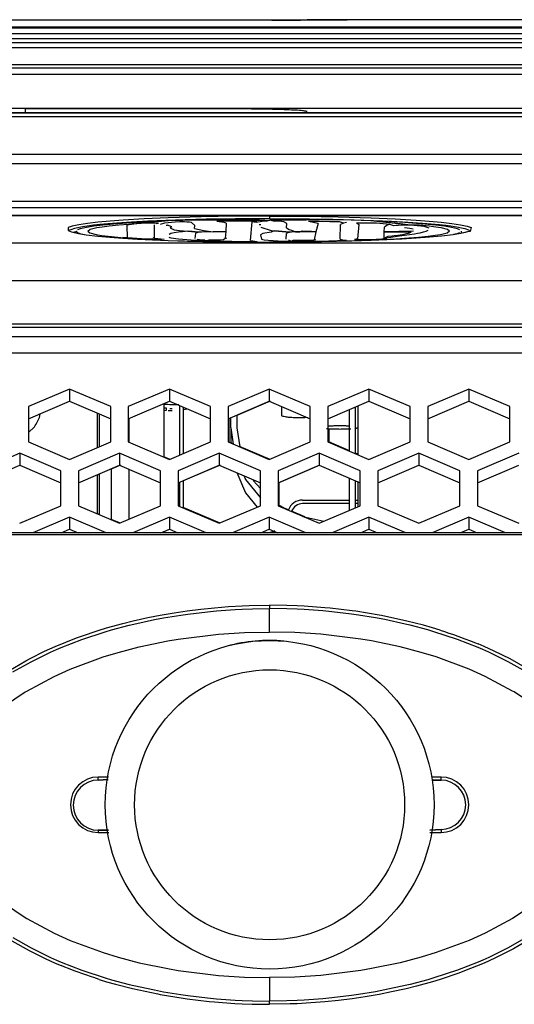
# Model space of a CAD drawing. Header units: millimetres. Extents: x -789 to 806, y 40 to 243.
# Tile 15 of 27: x -13 to 29, y 124 to 208. Entities that reach past the tile are written whole.
import ezdxf

# ---------------------------------------------------------------- set-up
doc = ezdxf.new("R2010")
doc.units = ezdxf.units.MM

# ---------------------------------------------------------------- blocks, each defined once
blk = doc.blocks.new('Abschirmblech-Treiber_5__4', base_point=(15.174, 163.285))
at = {"color": 7, "linetype": 'Continuous'}
for p, q in [((15.174, 171.461), (15.174, 175.006)), ((15.674, 171.247), (15.674, 175.22)), ((15.874, 175.305), (15.874, 171.162)), ((15.174, 166.414), (15.174, 169.157)), ((15.674, 166.627), (15.674, 168.944)), ((15.874, 168.859), (15.874, 166.713))]:
    blk.add_line(p, q, dxfattribs=at)
blk = doc.blocks.new('Linsenschraube_selbstfurchend_2__5', base_point=(13.215, 173.343))
at = {"color": 7, "linetype": 'Continuous'}
for points in [[(13.215, 173.392), (13.498, 173.369), (13.837, 173.353), (14.209, 173.346), (14.592, 173.346), (14.962, 173.355), (15.294, 173.372)], [(14.859, 173.603), (14.456, 173.61), (14.047, 173.607), (13.662, 173.594), (13.328, 173.573)], [(15.157, 173.591), (15.008, 173.597), (14.859, 173.603)], [(15.717, 173.415), (15.798, 173.433), (15.88, 173.451)]]:
    blk.add_spline(points, degree=3, dxfattribs=at)
blk = doc.blocks.new('Gehaeusedeckel-oben__16', base_point=(-611.285, 163.273))
at = {"color": 1, "linetype": 'Continuous'}
for p, q in [((610.888, 203.555), (-594.141, 203.555)), ((-611.214, 181.24), (627.961, 181.24)), ((-611.285, 179.826), (628.033, 179.826))]:
    blk.add_line(p, q, dxfattribs=at)
at = {"color": 7, "linetype": 'Continuous'}
for p, q in [((610.888, 203.555), (-594.141, 203.555)), ((-8.664, 176.743), (-12.164, 175.249)), ((-8.664, 176.743), (-8.664, 175.716)), ((-5.164, 175.249), (-8.664, 176.743)), ((-0.164, 176.743), (-3.664, 175.249)), ((3.336, 175.249), (-0.164, 176.743)), ((-0.164, 176.743), (-0.164, 175.716)), ((8.336, 176.743), (4.836, 175.249)), ((11.836, 175.249), (8.336, 176.743)), ((8.336, 176.743), (8.336, 175.716)), ((16.836, 176.743), (13.336, 175.249)), ((16.836, 176.743), (16.836, 175.716)), ((20.336, 175.249), (16.836, 176.743)), ((25.336, 176.743), (21.836, 175.249)), ((25.336, 176.743), (25.336, 175.716)), ((28.836, 175.249), (25.336, 176.743)), ((-12.164, 174.222), (-8.664, 175.716)), ((-8.664, 175.716), (-5.164, 174.222)), ((-3.664, 174.222), (-0.164, 175.716)), ((-0.164, 175.716), (3.336, 174.222)), ((4.836, 174.222), (8.336, 175.716)), ((8.336, 175.716), (11.836, 174.222)), ((13.336, 174.222), (16.836, 175.716)), ((16.836, 175.716), (20.336, 174.222)), ((21.836, 174.222), (25.336, 175.716)), ((25.336, 175.716), (28.836, 174.222)), ((-12.164, 175.249), (-12.164, 172.245)), ((-5.164, 172.245), (-5.164, 175.249)), ((-3.664, 175.249), (-3.664, 172.245)), ((3.336, 172.245), (3.336, 175.249)), ((4.836, 175.249), (4.836, 172.245)), ((11.836, 172.245), (11.836, 175.249)), ((13.336, 175.249), (13.336, 172.245)), ((20.336, 172.245), (20.336, 175.249)), ((21.836, 175.249), (21.836, 172.245)), ((28.836, 172.245), (28.836, 175.249)), ((-12.164, 172.245), (-8.664, 170.751)), ((-8.664, 170.751), (-5.164, 172.245)), ((-3.664, 172.245), (-0.164, 170.751)), ((-0.164, 170.751), (3.336, 172.245)), ((4.836, 172.245), (8.336, 170.751)), ((8.336, 170.751), (11.836, 172.245)), ((13.336, 172.245), (16.836, 170.751)), ((16.836, 170.751), (20.336, 172.245)), ((21.836, 172.245), (25.336, 170.751)), ((25.336, 170.751), (28.836, 172.245)), ((-12.914, 171.285), (-16.414, 169.791)), ((-9.414, 169.791), (-12.914, 171.285)), ((-12.914, 171.285), (-12.914, 170.262)), ((-4.414, 171.285), (-7.914, 169.791)), ((-0.914, 169.791), (-4.414, 171.285)), ((-4.414, 171.285), (-4.414, 170.262)), ((4.086, 171.285), (0.586, 169.791)), ((4.086, 171.285), (4.086, 170.262)), ((7.586, 169.791), (4.086, 171.285)), ((12.586, 171.285), (9.086, 169.791)), ((12.586, 171.285), (12.586, 170.262)), ((16.086, 169.791), (12.586, 171.285)), ((21.086, 171.285), (17.586, 169.791)), ((24.586, 169.791), (21.086, 171.285)), ((21.086, 171.285), (21.086, 170.262)), ((29.586, 171.285), (26.086, 169.791)), ((-16.414, 168.768), (-12.914, 170.262)), ((-12.914, 170.262), (-9.414, 168.768)), ((-9.414, 166.803), (-9.414, 169.791)), ((-7.914, 168.768), (-4.414, 170.262)), ((-7.914, 169.791), (-7.914, 166.803)), ((-4.414, 170.262), (-0.914, 168.768)), ((-0.914, 166.803), (-0.914, 169.791)), ((0.586, 168.768), (4.086, 170.262)), ((0.586, 169.791), (0.586, 166.803)), ((4.086, 170.262), (7.586, 168.768)), ((7.586, 166.803), (7.586, 169.791)), ((9.086, 168.768), (12.586, 170.262)), ((9.086, 169.791), (9.086, 166.803)), ((12.586, 170.262), (16.086, 168.768)), ((16.086, 166.803), (16.086, 169.791)), ((17.586, 168.768), (21.086, 170.262)), ((17.586, 169.791), (17.586, 166.803)), ((21.086, 170.262), (24.586, 168.768)), ((24.586, 166.803), (24.586, 169.791)), ((26.086, 168.768), (29.586, 170.262)), ((26.086, 169.791), (26.086, 166.803)), ((-12.914, 165.31), (-9.414, 166.803)), ((-7.914, 166.803), (-4.414, 165.31)), ((-4.414, 165.31), (-0.914, 166.803)), ((0.586, 166.803), (4.086, 165.31)), ((4.086, 165.31), (7.586, 166.803)), ((9.086, 166.803), (12.586, 165.31)), ((12.586, 165.31), (16.086, 166.803)), ((17.586, 166.803), (21.086, 165.31)), ((21.086, 165.31), (24.586, 166.803)), ((26.086, 166.803), (29.586, 165.31)), ((-8.664, 165.843), (-11.787, 164.51)), ((-5.54, 164.51), (-8.664, 165.843)), ((-8.664, 165.843), (-8.664, 164.82)), ((-0.164, 165.843), (-3.287, 164.51)), ((2.96, 164.51), (-0.164, 165.843)), ((-0.164, 165.843), (-0.164, 164.82)), ((8.336, 165.843), (5.213, 164.51)), ((11.46, 164.51), (8.336, 165.843)), ((8.336, 165.843), (8.336, 164.82)), ((16.836, 165.843), (13.713, 164.51)), ((19.96, 164.51), (16.836, 165.843)), ((16.836, 165.843), (16.836, 164.82)), ((25.336, 165.843), (22.213, 164.51)), ((25.336, 165.843), (25.336, 164.82)), ((28.46, 164.51), (25.336, 165.843)), ((-9.39, 164.51), (-8.664, 164.82)), ((-8.664, 164.82), (-7.937, 164.51)), ((-0.89, 164.51), (-0.164, 164.82)), ((-0.164, 164.82), (0.563, 164.51)), ((7.61, 164.51), (8.336, 164.82)), ((8.336, 164.82), (9.063, 164.51)), ((16.11, 164.51), (16.836, 164.82)), ((16.836, 164.82), (17.563, 164.51)), ((24.61, 164.51), (25.336, 164.82)), ((25.336, 164.82), (26.063, 164.51))]:
    blk.add_line(p, q, dxfattribs=at)
blk = doc.blocks.new('Gehaeusedeckel-unten-100-Jahre__17', base_point=(-224.609, 163.326))
at = {"color": 7, "linetype": 'Continuous'}
for p, q in [((8.411, 175.716), (5.578, 174.507)), ((5.078, 174.293), (4.911, 174.222)), ((4.911, 174.222), (4.911, 172.213)), ((13.411, 173.375), (13.411, 172.245)), ((5.098, 172.165), (4.911, 172.213)), ((15.174, 171.493), (13.411, 172.245)), ((8.411, 170.751), (5.816, 171.859)), ((15.874, 171.194), (15.674, 171.279)), ((-0.089, 170.751), (-0.626, 170.98)), ((-6.126, 169.499), (-6.326, 169.413)), ((-4.339, 170.262), (-5.126, 169.926)), ((4.161, 170.262), (1.022, 168.922)), ((12.661, 170.262), (9.161, 168.768)), ((0.661, 168.768), (0.661, 166.772)), ((9.161, 168.768), (9.161, 166.881)), ((-6.126, 166.072), (-6.326, 166.158)), ((4.161, 165.31), (1.022, 166.649)), ((9.971, 166.458), (9.69, 166.578)), ((11.368, 165.861), (10.247, 166.34)), ((-4.339, 165.31), (-5.126, 165.646)), ((-0.089, 164.82), (-0.626, 164.591))]:
    blk.add_line(p, q, dxfattribs=at)
blk = doc.blocks.new('Dekorleiste_1__18', base_point=(-557.126, 206.24))
at = {"color": 1, "linetype": 'Continuous'}
for p, q in [((-557.126, 207.533), (573.874, 207.533)), ((-557.126, 207.043), (573.874, 207.043)), ((-557.126, 206.608), (573.874, 206.608)), ((573.874, 206.24), (-557.126, 206.24))]:
    blk.add_line(p, q, dxfattribs=at)
at = {"color": 7, "linetype": 'Continuous'}
for p, q in [((-557.126, 207.533), (573.874, 207.533)), ((573.874, 206.24), (-557.126, 206.24))]:
    blk.add_line(p, q, dxfattribs=at)
blk = doc.blocks.new('Remoteaufnahme__19', base_point=(-80.787, 181.994))
at = {"color": 1, "linetype": 'Continuous'}
for p, q in [((54.691, 200.295), (-37.944, 200.295)), ((-37.944, 199.97), (54.691, 199.97)), ((-37.944, 196.772), (54.691, 196.772)), ((-50.631, 195.969), (67.379, 195.969)), ((-39.83, 192.771), (56.577, 192.771)), ((-38.623, 192.216), (55.37, 192.216)), ((-35.012, 191.54), (51.76, 191.54)), ((-0.262, 191.339), (-2.307, 191.25)), ((2.533, 191.423), (-0.262, 191.339)), ((5.432, 191.472), (2.533, 191.423)), ((8.374, 191.488), (5.432, 191.472)), ((8.374, 191.488), (11.315, 191.472)), ((8.374, 191.488), (8.374, 191.275)), ((11.315, 191.472), (14.215, 191.423)), ((14.215, 191.423), (17.01, 191.34)), ((17.01, 191.34), (19.054, 191.25)), ((-8.786, 190.508), (-8.794, 190.25)), ((-8.437, 190.634), (-8.786, 190.508)), ((-7.88, 190.754), (-8.437, 190.634)), ((-7.953, 190.5), (-8.247, 190.43)), ((-7.7, 190.548), (-7.953, 190.5)), ((-7.14, 190.866), (-7.88, 190.754)), ((-7.371, 190.603), (-7.7, 190.548)), ((-6.973, 190.659), (-7.371, 190.603)), ((-6.245, 190.969), (-7.14, 190.866)), ((-6.624, 190.702), (-6.973, 190.659)), ((-6.093, 190.76), (-6.624, 190.702)), ((-5.222, 191.062), (-6.245, 190.969)), ((-5.394, 190.826), (-6.093, 190.76)), ((-4.635, 190.888), (-5.394, 190.826)), ((-4.094, 191.146), (-5.222, 191.062)), ((-3.395, 190.972), (-4.635, 190.888)), ((-2.307, 191.25), (-4.094, 191.146)), ((-2.004, 191.049), (-3.395, 190.972)), ((-0.466, 191.116), (-2.004, 191.049)), ((1.184, 191.173), (-0.466, 191.116)), ((2.978, 191.218), (1.184, 191.173)), ((5.458, 191.259), (2.978, 191.218)), ((8.374, 191.275), (5.458, 191.259)), ((8.374, 191.275), (11.29, 191.259)), ((11.29, 191.259), (13.77, 191.218)), ((13.77, 191.218), (15.564, 191.173)), ((15.564, 191.173), (17.213, 191.116)), ((17.213, 191.116), (18.751, 191.049)), ((18.751, 191.049), (20.142, 190.972)), ((19.054, 191.25), (20.841, 191.146)), ((20.142, 190.972), (21.382, 190.888)), ((20.841, 191.146), (21.969, 191.062)), ((21.382, 190.888), (22.142, 190.826)), ((21.969, 191.062), (22.992, 190.969)), ((22.142, 190.826), (22.84, 190.76)), ((22.84, 190.76), (23.371, 190.702)), ((22.992, 190.969), (23.887, 190.866)), ((23.371, 190.702), (23.793, 190.649)), ((23.793, 190.649), (24.118, 190.603)), ((23.887, 190.866), (24.627, 190.754)), ((24.118, 190.603), (24.448, 190.548)), ((24.448, 190.548), (24.701, 190.5)), ((24.627, 190.754), (25.185, 190.634)), ((24.701, 190.5), (24.994, 190.43)), ((25.185, 190.634), (25.534, 190.508)), ((25.534, 190.508), (25.455, 190.18)), ((-8.569, 190.317), (-8.794, 190.25)), ((-8.794, 190.25), (-8.489, 190.135)), ((-8.247, 190.43), (-8.569, 190.317)), ((-8.06, 190.175), (-8.24, 190.131)), ((24.994, 190.43), (25.316, 190.317)), ((25.455, 190.18), (25.236, 190.135)), ((25.316, 190.317), (25.455, 190.18)), ((-35.012, 189.21), (51.76, 189.21)), ((-35.012, 186.012), (51.76, 186.012)), ((72.538, 182.273), (-55.791, 182.273))]:
    blk.add_line(p, q, dxfattribs=at)
at = {"color": 7, "linetype": 'Continuous'}
for p, q in [((-37.944, 200.295), (54.691, 200.295)), ((51.76, 191.54), (-35.012, 191.54)), ((-8.489, 190.135), (-7.9, 190.004)), ((-8.489, 190.135), (-8.24, 190.131)), ((-8.24, 190.131), (-7.9, 190.004)), ((-7.9, 190.004), (-7.245, 189.903)), ((-7.9, 190.004), (-7.382, 189.916)), ((-7.382, 189.916), (-7.245, 189.903)), ((-7.245, 189.903), (-6.269, 189.789)), ((-7.245, 189.903), (-6.269, 189.789)), ((-6.269, 189.789), (-5.246, 189.696)), ((-6.269, 189.789), (-5.246, 189.696)), ((-5.246, 189.696), (-4.117, 189.612)), ((-5.246, 189.696), (-4.117, 189.612)), ((-4.117, 189.612), (-2.366, 189.51)), ((-4.117, 189.612), (-2.891, 189.532)), ((20.864, 189.612), (19.113, 189.51)), ((20.864, 189.612), (19.639, 189.532)), ((21.993, 189.696), (20.864, 189.612)), ((21.993, 189.696), (20.864, 189.612)), ((23.017, 189.789), (21.993, 189.696)), ((23.017, 189.789), (21.993, 189.696)), ((23.992, 189.903), (23.017, 189.789)), ((23.992, 189.903), (23.017, 189.789)), ((24.647, 190.004), (23.992, 189.903)), ((24.13, 189.916), (23.992, 189.903)), ((24.647, 190.004), (24.13, 189.916)), ((25.236, 190.135), (24.647, 190.004)), ((25.022, 190.079), (24.647, 190.004)), ((25.236, 190.135), (25.022, 190.079)), ((-2.891, 189.532), (-1.609, 189.468)), ((-2.366, 189.51), (-0.278, 189.42)), ((-1.609, 189.468), (-0.278, 189.42)), ((-0.278, 189.42), (2.521, 189.337)), ((-0.278, 189.42), (1.366, 189.361)), ((1.366, 189.361), (3.966, 189.303)), ((2.521, 189.337), (5.424, 189.289)), ((3.966, 189.303), (6.896, 189.272)), ((5.424, 189.289), (8.376, 189.275)), ((6.896, 189.272), (8.197, 189.269)), ((8.197, 189.269), (8.376, 189.275)), ((11.324, 189.289), (8.376, 189.275)), ((8.551, 189.269), (8.376, 189.275)), ((9.851, 189.272), (8.551, 189.269)), ((12.781, 189.303), (9.851, 189.272)), ((14.226, 189.337), (11.324, 189.289)), ((15.382, 189.361), (12.781, 189.303)), ((17.025, 189.42), (14.226, 189.337)), ((17.025, 189.42), (15.382, 189.361)), ((19.113, 189.51), (17.025, 189.42)), ((18.356, 189.468), (17.025, 189.42)), ((19.639, 189.532), (18.356, 189.468)), ((72.538, 181.994), (-55.791, 181.994))]:
    blk.add_line(p, q, dxfattribs=at)
blk = doc.blocks.new('Etikett__20', base_point=(-8.109, 189.334))
at = {"color": 7, "linetype": 'Continuous'}
for p, q in [((-7.746, 190.428), (-7.22, 190.548)), ((-7.22, 190.548), (-6.752, 190.625)), ((-6.905, 190.364), (-6.34, 190.507)), ((-6.905, 190.364), (-6.34, 190.507)), ((-6.752, 190.625), (-6.612, 190.645)), ((-6.612, 190.645), (-5.845, 190.738)), ((-6.34, 190.507), (-5.893, 190.58)), ((-6.34, 190.507), (-5.893, 190.58)), ((-5.893, 190.58), (-5.295, 190.658)), ((-5.893, 190.58), (-5.295, 190.658)), ((-5.845, 190.738), (-5.198, 190.802)), ((-5.295, 190.658), (-4.472, 190.742)), ((-5.295, 190.658), (-4.472, 190.742)), ((-5.198, 190.802), (-4.918, 190.827)), ((-4.918, 190.827), (-3.795, 190.914)), ((-4.472, 190.742), (-3.648, 190.811)), ((-4.472, 190.742), (-3.648, 190.811)), ((-3.795, 190.914), (-3.159, 190.955)), ((-2.579, 190.874), (-3.79, 190.723)), ((-3.79, 190.723), (-3.758, 189.613)), ((-3.648, 190.811), (-0.259, 191.099)), ((-3.648, 190.811), (-2.579, 190.874)), ((-3.159, 190.955), (-1.783, 191.032)), ((-2.579, 190.874), (-0.259, 191.099)), ((-1.085, 190.859), (-2.579, 190.874)), ((-1.783, 191.032), (-0.259, 191.099)), ((-1.426, 189.614), (-1.435, 190.753)), ((-1.426, 189.614), (-1.435, 190.753)), ((-1.085, 190.859), (-1.279, 190.836)), ((-1.085, 190.859), (-1.279, 190.836)), ((-0.589, 190.88), (-0.938, 190.758)), ((0.338, 190.978), (-0.589, 190.88)), ((-0.45, 190.7), (-0.314, 190.701)), ((-0.45, 190.7), (-0.314, 190.701)), ((0.04, 190.58), (-0.314, 190.701)), ((0.04, 190.58), (-0.314, 190.701)), ((-0.259, 191.099), (2.264, 191.179)), ((-0.259, 191.099), (2.264, 191.179)), ((-0.259, 191.099), (2.264, 191.179)), ((0.04, 190.58), (-0.095, 190.494)), ((-0.095, 190.494), (0.236, 190.325)), ((-0.095, 190.494), (0.236, 190.325)), ((0.721, 190.988), (0.338, 190.978)), ((0.923, 190.988), (0.721, 190.988)), ((1.123, 190.985), (0.923, 190.988)), ((1.31, 190.978), (1.123, 190.985)), ((1.548, 190.962), (1.31, 190.978)), ((1.72, 190.941), (1.548, 190.962)), ((2.011, 190.698), (1.72, 190.941)), ((1.987, 190.442), (2.011, 190.698)), ((1.987, 190.442), (2.011, 190.698)), ((2.264, 191.179), (4.996, 191.23)), ((2.264, 191.179), (5.274, 191.145)), ((2.264, 191.179), (5.274, 191.145)), ((5.575, 191.068), (3.873, 191.034)), ((4.511, 190.943), (3.873, 191.034)), ((4.511, 190.943), (3.873, 191.034)), ((4.662, 190.891), (4.511, 190.943)), ((4.662, 190.891), (4.511, 190.943)), ((4.662, 190.891), (4.629, 190.16)), ((4.996, 191.23), (6.668, 191.245)), ((5.274, 191.145), (8.384, 191.152)), ((5.274, 191.145), (8.384, 191.152)), ((7.3, 191.062), (5.575, 191.068)), ((6.668, 191.245), (8.384, 191.152)), ((6.74, 189.412), (6.89, 190.998)), ((6.74, 189.412), (6.89, 190.998)), ((7.3, 191.062), (6.89, 190.998)), ((7.226, 190.927), (6.89, 190.998)), ((7.741, 191.03), (7.226, 190.927)), ((7.479, 190.766), (7.612, 190.768)), ((7.479, 190.766), (7.612, 190.768)), ((7.618, 190.556), (8.508, 190.263)), ((7.618, 190.556), (8.508, 190.263)), ((7.997, 191.047), (7.741, 191.03)), ((8.147, 191.052), (7.997, 191.047)), ((8.384, 191.152), (8.147, 191.052)), ((10.104, 191.243), (8.384, 191.152)), ((11.48, 191.131), (8.384, 191.152)), ((11.48, 191.131), (8.384, 191.152)), ((8.704, 191.05), (8.384, 191.152)), ((8.919, 191.041), (8.704, 191.05)), ((9.395, 191.013), (8.919, 191.041)), ((9.583, 190.995), (9.395, 191.013)), ((9.845, 190.868), (9.583, 190.995)), ((9.81, 190.485), (9.845, 190.868)), ((9.81, 190.485), (9.845, 190.868)), ((9.81, 190.485), (10.037, 190.341)), ((11.774, 191.225), (10.104, 191.243)), ((14.496, 191.17), (11.48, 191.131)), ((14.496, 191.17), (11.48, 191.131)), ((12.511, 190.843), (11.69, 191.033)), ((12.603, 191.032), (11.69, 191.033)), ((12.511, 190.843), (11.69, 191.033)), ((14.496, 191.17), (11.774, 191.225)), ((12.511, 190.843), (12.314, 190.148)), ((13.491, 191.011), (12.603, 191.032)), ((13.922, 191.003), (13.491, 191.011)), ((14.319, 190.986), (13.922, 191.003)), ((14.663, 190.898), (14.319, 190.986)), ((14.371, 189.507), (14.411, 190.779)), ((14.371, 189.507), (14.411, 190.779)), ((14.663, 190.898), (14.411, 190.779)), ((14.663, 190.898), (14.411, 190.779)), ((17.004, 191.087), (14.496, 191.17)), ((17.004, 191.087), (14.496, 191.17)), ((17.004, 191.087), (14.496, 191.17)), ((14.922, 190.932), (14.663, 190.898)), ((14.922, 190.932), (14.663, 190.898)), ((14.922, 190.932), (14.663, 190.898)), ((17.481, 190.878), (15.773, 190.878)), ((15.773, 190.878), (15.972, 190.768)), ((15.773, 190.878), (15.972, 190.768)), ((15.972, 190.768), (15.859, 189.541)), ((18.516, 191.018), (17.004, 191.087)), ((19.284, 190.859), (17.004, 191.087)), ((20.353, 190.702), (17.004, 191.087)), ((18.623, 190.758), (17.481, 190.878)), ((18.124, 190.143), (18.161, 190.556)), ((18.124, 190.143), (18.161, 190.556)), ((18.384, 190.71), (18.161, 190.556)), ((18.384, 190.71), (18.161, 190.556)), ((18.623, 190.758), (18.384, 190.71)), ((18.623, 190.758), (18.384, 190.71)), ((19.877, 190.939), (18.516, 191.018)), ((18.953, 190.671), (18.623, 190.758)), ((19.139, 190.686), (18.953, 190.671)), ((19.357, 190.697), (19.139, 190.686)), ((20.353, 190.702), (19.284, 190.859)), ((19.598, 190.705), (19.357, 190.697)), ((19.976, 190.708), (19.598, 190.705)), ((20.322, 190.433), (19.864, 190.5)), ((20.322, 190.433), (19.864, 190.5)), ((20.506, 190.897), (19.877, 190.939)), ((20.353, 190.702), (19.976, 190.708)), ((21.151, 190.714), (20.353, 190.702)), ((21.151, 190.714), (20.353, 190.702)), ((21.533, 190.604), (20.353, 190.702)), ((21.612, 190.808), (20.506, 190.897)), ((21.958, 190.629), (21.151, 190.714)), ((21.958, 190.629), (21.151, 190.714)), ((21.951, 190.468), (21.533, 190.604)), ((21.888, 190.783), (21.612, 190.808)), ((22.523, 190.718), (21.888, 190.783)), ((22.542, 190.55), (21.958, 190.629)), ((22.542, 190.55), (21.958, 190.629)), ((23.273, 190.624), (22.523, 190.718)), ((22.976, 190.476), (22.542, 190.55)), ((22.976, 190.476), (22.542, 190.55)), ((23.514, 190.333), (22.976, 190.476)), ((23.514, 190.333), (22.976, 190.476)), ((23.409, 190.604), (23.273, 190.624)), ((23.863, 190.527), (23.409, 190.604)), ((24.367, 190.405), (23.863, 190.527)), ((-8.109, 190.215), (-7.993, 190.084)), ((-7.993, 190.084), (-7.785, 190.002)), ((-7.965, 190.347), (-7.746, 190.428)), ((-7.785, 190.002), (-7.546, 189.941)), ((-7.109, 190.214), (-6.905, 190.364)), ((-7.109, 190.214), (-6.905, 190.364)), ((-7.109, 190.214), (-6.933, 190.064)), ((-6.933, 190.064), (-6.394, 189.921)), ((-6.394, 189.921), (-5.96, 189.847)), ((-5.96, 189.847), (-5.376, 189.768)), ((-5.376, 189.768), (-4.569, 189.683)), ((-4.569, 189.683), (-3.758, 189.613)), ((-4.12, 189.687), (-2.527, 189.576)), ((-4.12, 189.687), (-2.527, 189.576)), ((-3.758, 189.613), (-2.702, 189.538)), ((-1.575, 189.671), (-1.426, 189.614)), ((-1.426, 189.614), (-0.606, 189.513)), ((-0.2, 189.688), (-0.052, 189.636)), ((-0.2, 189.688), (-0.052, 189.636)), ((-0.031, 189.99), (-0.182, 189.928)), ((-0.052, 189.636), (0.598, 189.545)), ((-0.052, 189.636), (0.598, 189.545)), ((0.24, 190.05), (-0.031, 189.99)), ((0.236, 190.325), (0.689, 190.248)), ((0.236, 190.325), (0.689, 190.248)), ((0.624, 190.105), (0.24, 190.05)), ((0.945, 190.137), (0.624, 190.105)), ((0.689, 190.248), (1.416, 190.208)), ((0.689, 190.248), (1.416, 190.208)), ((1.416, 190.208), (0.945, 190.137)), ((1.416, 190.208), (2.327, 190.106)), ((1.776, 190.181), (1.416, 190.208)), ((1.416, 190.208), (1.776, 190.181)), ((1.776, 190.181), (1.971, 190.185)), ((2.327, 190.106), (1.776, 190.181)), ((1.987, 190.442), (2.756, 190.269)), ((2.041, 189.587), (2.081, 190.028)), ((2.041, 189.587), (2.081, 190.028)), ((2.327, 190.106), (2.081, 190.028)), ((2.327, 190.106), (2.081, 190.028)), ((2.561, 190.125), (2.327, 190.106)), ((2.561, 190.125), (2.327, 190.106)), ((3.574, 190.15), (2.561, 190.125)), ((3.574, 190.15), (2.561, 190.125)), ((2.756, 190.269), (3.574, 190.15)), ((4.629, 190.16), (3.574, 190.15)), ((3.574, 190.15), (4.629, 190.16)), ((4.629, 190.16), (3.574, 190.15)), ((4.629, 190.16), (4.578, 189.603)), ((7.79, 190.003), (7.609, 189.876)), ((7.609, 189.876), (7.679, 189.513)), ((8.494, 190.115), (7.79, 190.003)), ((8.767, 190.23), (8.494, 190.115)), ((8.508, 190.263), (8.767, 190.23)), ((8.508, 190.263), (8.767, 190.23)), ((8.767, 190.23), (9.132, 190.204)), ((8.767, 190.23), (9.132, 190.204)), ((9.132, 190.204), (8.767, 190.23)), ((9.132, 190.204), (9.571, 190.188)), ((9.132, 190.204), (10.055, 190.104)), ((10.055, 190.104), (9.132, 190.204)), ((9.571, 190.188), (9.703, 190.187)), ((9.773, 189.517), (9.818, 190.007)), ((9.773, 189.517), (9.818, 190.007)), ((10.055, 190.104), (9.818, 190.007)), ((10.055, 190.104), (9.818, 190.007)), ((10.037, 190.341), (10.235, 190.292)), ((10.234, 190.121), (10.055, 190.104)), ((10.234, 190.121), (10.055, 190.104)), ((10.569, 190.14), (10.234, 190.121)), ((10.569, 190.14), (10.234, 190.121)), ((10.235, 190.292), (10.569, 190.14)), ((10.954, 190.149), (10.569, 190.14)), ((10.569, 190.14), (10.954, 190.149)), ((10.954, 190.149), (10.569, 190.14)), ((10.954, 190.149), (11.155, 190.221)), ((11.635, 190.156), (10.954, 190.149)), ((11.635, 190.156), (10.954, 190.149)), ((11.155, 190.221), (11.461, 190.213)), ((11.461, 190.213), (11.775, 190.211)), ((12.314, 190.148), (11.635, 190.156)), ((12.314, 190.148), (11.635, 190.156)), ((11.775, 190.211), (11.933, 190.211)), ((11.933, 190.211), (12.314, 190.148)), ((12.314, 190.148), (12.174, 189.466)), ((20.632, 190.216), (18.124, 190.143)), ((18.133, 189.617), (18.124, 190.143)), ((18.124, 190.143), (20.414, 190.105)), ((18.133, 189.617), (18.124, 190.143)), ((18.124, 190.143), (20.414, 190.105)), ((18.133, 189.617), (19.443, 189.796)), ((18.133, 189.617), (19.443, 189.796)), ((18.133, 189.617), (18.464, 189.771)), ((18.464, 189.771), (18.814, 189.808)), ((18.814, 189.808), (18.979, 189.827)), ((18.979, 189.827), (19.287, 189.866)), ((19.287, 189.866), (19.692, 189.927)), ((19.443, 189.796), (20.699, 189.978)), ((19.443, 189.796), (20.699, 189.978)), ((19.692, 189.927), (20.026, 189.992)), ((20.026, 189.992), (20.207, 190.036)), ((20.207, 190.036), (20.414, 190.105)), ((21.054, 189.665), (20.23, 189.596)), ((20.61, 190.36), (20.322, 190.433)), ((20.61, 190.36), (20.322, 190.433)), ((20.699, 189.978), (20.963, 190.024)), ((20.699, 189.978), (20.963, 190.024)), ((20.963, 190.024), (21.198, 190.071)), ((20.963, 190.024), (21.198, 190.071)), ((21.876, 189.749), (21.054, 189.665)), ((21.198, 190.071), (21.492, 190.142)), ((21.198, 190.071), (21.492, 190.142)), ((21.492, 190.142), (21.717, 190.216)), ((21.492, 190.142), (21.717, 190.216)), ((21.717, 190.216), (21.871, 190.291)), ((21.717, 190.216), (21.871, 190.291)), ((22.474, 189.827), (21.876, 189.749)), ((22.922, 189.9), (22.474, 189.827)), ((23.487, 190.043), (22.922, 189.9)), ((23.69, 190.193), (23.487, 190.043)), ((23.69, 190.193), (23.514, 190.333)), ((23.69, 190.193), (23.514, 190.333)), ((24.328, 189.979), (24.043, 189.911)), ((24.551, 190.062), (24.328, 189.979)), ((24.571, 190.325), (24.367, 190.405)), ((24.69, 190.192), (24.69, 190.014)), ((-2.702, 189.538), (-1.131, 189.455)), ((-2.527, 189.576), (-0.606, 189.513)), ((-2.527, 189.576), (-0.606, 189.513)), ((0.598, 189.545), (1.688, 189.456)), ((0.598, 189.545), (1.688, 189.456)), ((1.688, 189.456), (3.043, 189.401)), ((1.688, 189.456), (3.043, 189.401)), ((2.193, 189.515), (2.389, 189.492)), ((2.389, 189.492), (2.643, 189.474)), ((2.643, 189.474), (2.864, 189.464)), ((3.043, 189.401), (3.223, 189.456)), ((3.043, 189.401), (5.152, 189.345)), ((3.043, 189.401), (5.152, 189.345)), ((3.223, 189.456), (3.597, 189.456)), ((3.597, 189.456), (3.946, 189.461)), ((3.946, 189.461), (4.194, 189.472)), ((4.194, 189.472), (4.438, 189.489)), ((4.438, 189.489), (4.578, 189.603)), ((4.72, 189.576), (4.578, 189.603)), ((4.72, 189.576), (4.578, 189.603)), ((5.152, 189.345), (7.325, 189.334)), ((5.152, 189.345), (7.325, 189.334)), ((6.74, 189.412), (7.325, 189.334)), ((7.679, 189.513), (7.908, 189.465)), ((7.679, 189.513), (7.908, 189.465)), ((7.908, 189.465), (8.248, 189.433)), ((7.908, 189.465), (8.248, 189.433)), ((8.248, 189.433), (9.097, 189.366)), ((8.248, 189.433), (9.097, 189.366)), ((9.097, 189.366), (10.227, 189.337)), ((9.097, 189.366), (10.227, 189.337)), ((9.984, 189.464), (10.227, 189.337)), ((10.227, 189.337), (10.381, 189.435)), ((10.227, 189.337), (12.661, 189.361)), ((10.227, 189.337), (12.661, 189.361)), ((10.381, 189.435), (10.566, 189.429)), ((10.566, 189.429), (10.856, 189.426)), ((10.856, 189.426), (11.15, 189.428)), ((11.15, 189.428), (11.479, 189.429)), ((11.479, 189.429), (11.723, 189.435)), ((11.723, 189.435), (11.974, 189.448)), ((11.974, 189.448), (12.174, 189.466)), ((12.174, 189.466), (12.31, 189.488)), ((12.661, 189.361), (14.917, 189.443)), ((12.661, 189.361), (14.917, 189.443)), ((14.371, 189.507), (14.594, 189.476)), ((14.594, 189.476), (14.917, 189.443)), ((15.859, 189.541), (15.591, 189.501)), ((15.591, 189.501), (16.385, 189.5)), ((15.591, 189.501), (16.385, 189.5)), ((16.385, 189.5), (17.457, 189.528)), ((16.385, 189.5), (17.457, 189.528)), ((17.457, 189.528), (17.937, 189.553)), ((17.457, 189.528), (17.937, 189.553)), ((19.16, 189.523), (17.632, 189.444)), ((17.937, 189.553), (18.366, 189.584)), ((17.937, 189.553), (18.366, 189.584)), ((20.23, 189.596), (19.16, 189.523))]:
    blk.add_line(p, q, dxfattribs=at)
blk = doc.blocks.new('Skypanel-Logo-max__21', base_point=(-178.626, 198.847))
at = {"color": 7, "linetype": 'Continuous'}
for p, q in [((-40.708, 200.692), (57.455, 200.692)), ((4.902, 200.621), (-12.434, 200.621)), ((-12.434, 200.621), (-12.434, 200.279))]:
    blk.add_line(p, q, dxfattribs=at)
blk.add_spline([(11.575, 200.388), (11.446, 200.422), (11.067, 200.477), (10.45, 200.517), (9.62, 200.552), (8.609, 200.581), (7.456, 200.603), (6.204, 200.616), (4.902, 200.621)], degree=3, dxfattribs=at)
blk = doc.blocks.new('Fuehrung__23', base_point=(-593.023, 204.126))
at = {"color": 7, "linetype": 'Continuous'}
for p, q in [((8.186, 208.189), (-557.126, 207.977)), ((1.784, 208.222), (8.56, 208.189)), ((11.563, 208.197), (8.186, 208.189)), ((8.56, 208.189), (8.733, 208.19)), ((8.733, 208.19), (10.671, 208.193)), ((10.671, 208.193), (10.805, 208.194)), ((10.805, 208.194), (10.991, 208.195)), ((10.991, 208.195), (12.536, 208.202)), ((14.973, 208.222), (11.563, 208.197)), ((12.536, 208.202), (14.973, 208.222)), ((573.874, 208.222), (14.973, 208.222))]:
    blk.add_line(p, q, dxfattribs=at)
at = {"color": 1, "linetype": 'Continuous'}
for p, q in [((573.874, 207.583), (-557.126, 207.583)), ((-557.126, 205.855), (573.874, 205.855)), ((-593.023, 204.126), (609.77, 204.126)), ((-588.975, 204.401), (605.722, 204.401))]:
    blk.add_line(p, q, dxfattribs=at)
blk = doc.blocks.new('Rückdeckel-kpl___27', base_point=(-643.569, 163.273))
for name, p in [('Fuehrung__23', (-593.023, 204.126)), ('Dekorleiste_1__18', (-557.126, 206.24)), ('Gehaeusedeckel-oben__16', (-611.285, 163.273)), ('Remoteaufnahme__19', (-80.787, 181.994)), ('Skypanel-Logo-max__21', (-178.626, 198.847)), ('Etikett__20', (-8.109, 189.334)), ('Gehaeusedeckel-unten-100-Jahre__17', (-224.609, 163.326))]:
    blk.add_blockref(name, p)
blk = doc.blocks.new('Aufhaengezapfen', base_point=(-5.626, 127.325))
at = {"color": 7, "linetype": 'Continuous'}
for radius in [14, 11.5]:
    blk.add_circle((8.374, 141.325), radius, dxfattribs=at)
blk.add_arc((8.374, 141.325), 14, 84.99999, 104.99999, dxfattribs=at)
blk = doc.blocks.new('Flansch', base_point=(-21.626, 124.324))
at = {"color": 7, "linetype": 'Continuous'}
for p, q in [((0.236, 157.689), (1.356, 157.855)), ((1.356, 157.855), (2.521, 158)), ((2.521, 158), (3.686, 158.118)), ((3.686, 158.118), (4.86, 158.209)), ((4.86, 158.209), (6.027, 158.274)), ((6.027, 158.274), (6.616, 158.297)), ((6.616, 158.297), (8.374, 158.326)), ((9.85, 158.305), (8.374, 158.326)), ((10.72, 158.274), (9.85, 158.305)), ((11.325, 158.244), (10.72, 158.274)), ((13.062, 158.118), (11.325, 158.244)), ((13.531, 158.074), (13.062, 158.118)), ((15.392, 157.855), (13.531, 158.074)), ((15.727, 157.809), (15.392, 157.855)), ((17.704, 157.483), (15.727, 157.809)), ((-4.13, 156.78), (-3.247, 156.999)), ((-3.247, 156.999), (-2.002, 157.277)), ((-2.002, 157.277), (-0.957, 157.483)), ((-0.957, 157.483), (0.236, 157.689)), ((17.905, 157.445), (17.704, 157.483)), ((20.064, 156.983), (17.905, 157.445)), ((21.489, 156.616), (20.064, 156.983)), ((-7.727, 155.671), (-6.152, 156.201)), ((-6.152, 156.201), (-5.507, 156.398)), ((-5.507, 156.398), (-4.13, 156.78)), ((22.254, 156.398), (21.489, 156.616)), ((22.899, 156.201), (22.254, 156.398)), ((22.899, 156.201), (23.352, 156.056)), ((23.352, 156.056), (23.553, 155.989)), ((-9.897, 154.81), (-8.073, 155.544)), ((-8.073, 155.544), (-7.727, 155.671)), ((23.553, 155.989), (24.042, 155.823)), ((24.042, 155.823), (25.012, 155.471)), ((25.012, 155.471), (25.494, 155.285)), ((25.494, 155.285), (25.813, 155.158)), ((-12.01, 153.8), (-10.794, 154.404)), ((-10.794, 154.404), (-9.897, 154.81)), ((25.813, 155.158), (26.132, 155.027)), ((26.644, 154.81), (26.132, 155.027)), ((27.504, 154.422), (26.644, 154.81)), ((28.851, 153.751), (27.504, 154.422)), ((-13.846, 152.748), (-12.397, 153.593)), ((-12.397, 153.593), (-12.01, 153.8)), ((30.335, 152.908), (28.851, 153.751)), ((-5.38, 143.491), (-6.226, 143.425)), ((22.974, 143.425), (22.212, 143.425)), ((-6.226, 139.158), (-5.355, 139.158)), ((22.024, 139.158), (22.974, 139.225)), ((-13.588, 129.742), (-12.103, 128.899)), ((30.593, 129.901), (29.144, 129.056)), ((-12.103, 128.899), (-10.756, 128.228)), ((28.758, 128.85), (27.541, 128.246)), ((29.144, 129.056), (28.758, 128.85)), ((-10.756, 128.228), (-9.897, 127.84)), ((-9.897, 127.84), (-9.384, 127.622)), ((-9.066, 127.492), (-9.384, 127.622)), ((26.644, 127.84), (24.82, 127.106)), ((27.541, 128.246), (26.644, 127.84)), ((-8.746, 127.364), (-9.066, 127.492)), ((-8.265, 127.179), (-8.746, 127.364)), ((-7.294, 126.827), (-8.265, 127.179)), ((-6.806, 126.66), (-7.294, 126.827)), ((24.474, 126.979), (22.9, 126.449)), ((24.82, 127.106), (24.474, 126.979)), ((-6.605, 126.594), (-6.806, 126.66)), ((-6.152, 126.448), (-6.605, 126.594)), ((-6.152, 126.448), (-5.507, 126.252)), ((-5.507, 126.252), (-4.742, 126.033)), ((-4.742, 126.033), (-3.317, 125.667)), ((20.877, 125.87), (19.994, 125.65)), ((22.254, 126.252), (20.877, 125.87)), ((22.9, 126.449), (22.254, 126.252)), ((-3.317, 125.667), (-1.158, 125.204)), ((-1.158, 125.204), (-0.957, 125.166)), ((-0.957, 125.166), (1.021, 124.841)), ((17.704, 125.166), (16.512, 124.96)), ((18.749, 125.373), (17.704, 125.166)), ((19.994, 125.65), (18.749, 125.373)), ((1.021, 124.841), (1.356, 124.794)), ((1.356, 124.794), (3.216, 124.576)), ((3.216, 124.576), (3.686, 124.532)), ((3.686, 124.532), (5.423, 124.406)), ((5.423, 124.406), (6.027, 124.376)), ((6.027, 124.376), (6.898, 124.344)), ((6.898, 124.344), (8.374, 124.324)), ((10.132, 124.353), (8.374, 124.324)), ((10.72, 124.376), (10.132, 124.353)), ((11.888, 124.44), (10.72, 124.376)), ((13.062, 124.532), (11.888, 124.44)), ((14.226, 124.649), (13.062, 124.532)), ((15.392, 124.794), (14.226, 124.649)), ((16.512, 124.96), (15.392, 124.794))]:
    blk.add_line(p, q, dxfattribs=at)
at = {"color": 1, "linetype": 'Continuous'}
for p, q in [((1.394, 157.579), (3.09, 157.78)), ((3.09, 157.78), (3.844, 157.851)), ((3.844, 157.851), (5.432, 157.964)), ((5.432, 157.964), (6.039, 157.994)), ((6.039, 157.994), (6.903, 158.025)), ((6.903, 158.025), (8.374, 158.046)), ((8.374, 158.326), (8.374, 158.046)), ((8.374, 156.046), (8.374, 158.046)), ((9.844, 158.025), (8.374, 158.046)), ((10.708, 157.994), (9.844, 158.025)), ((11.316, 157.964), (10.708, 157.994)), ((12.904, 157.851), (11.316, 157.964)), ((13.657, 157.78), (12.904, 157.851)), ((15.353, 157.579), (13.657, 157.78)), ((-3.181, 156.728), (-1.445, 157.105)), ((-1.445, 157.105), (-0.653, 157.255)), ((-0.653, 157.255), (0.799, 157.494)), ((0.799, 157.494), (1.394, 157.579)), ((15.949, 157.494), (15.353, 157.579)), ((17.401, 157.255), (15.949, 157.494)), ((18.193, 157.105), (17.401, 157.255)), ((19.928, 156.728), (18.193, 157.105)), ((-7.631, 155.409), (-5.623, 156.072)), ((-5.623, 156.072), (-5.085, 156.23)), ((-5.085, 156.23), (-3.591, 156.629)), ((-3.591, 156.629), (-3.181, 156.728)), ((20.338, 156.629), (19.928, 156.728)), ((21.833, 156.23), (20.338, 156.629)), ((22.37, 156.072), (21.833, 156.23)), ((24.378, 155.409), (22.37, 156.072)), ((-9.389, 154.723), (-7.631, 155.409)), ((-2.736, 154.778), (-0.301, 155.286)), ((-0.301, 155.286), (0.594, 155.438)), ((0.594, 155.438), (4.016, 155.859)), ((4.016, 155.859), (6.238, 156.001)), ((6.238, 156.001), (8.374, 156.046)), ((10.509, 156.001), (8.374, 156.046)), ((12.731, 155.859), (10.509, 156.001)), ((16.153, 155.438), (12.731, 155.859)), ((17.048, 155.286), (16.153, 155.438)), ((19.483, 154.778), (17.048, 155.286)), ((26.137, 154.722), (24.378, 155.409)), ((-10.295, 154.327), (-9.784, 154.554)), ((-9.784, 154.554), (-9.389, 154.723)), ((-4.533, 154.308), (-2.736, 154.778)), ((21.28, 154.308), (19.483, 154.778)), ((26.532, 154.554), (26.137, 154.722)), ((27.043, 154.327), (26.532, 154.554)), ((-11.944, 153.519), (-10.295, 154.327)), ((-8.615, 152.879), (-5.801, 153.921)), ((-5.801, 153.921), (-4.533, 154.308)), ((22.548, 153.921), (21.28, 154.308)), ((25.362, 152.879), (22.548, 153.921)), ((28.692, 153.519), (27.043, 154.327)), ((-13.488, 152.641), (-11.944, 153.519)), ((-9.981, 152.267), (-8.615, 152.879)), ((26.729, 152.267), (25.362, 152.879)), ((30.236, 152.641), (28.692, 153.519)), ((-12.309, 151.018), (-9.981, 152.267)), ((29.057, 151.017), (26.729, 152.267)), ((-12.444, 150.936), (-12.309, 151.018)), ((29.192, 150.936), (29.057, 151.017)), ((-14.202, 149.746), (-12.444, 150.936)), ((30.95, 149.746), (29.192, 150.936)), ((-6.226, 143.425), (-6.226, 143.691)), ((-5.348, 143.691), (-6.226, 143.691)), ((-6.226, 143.425), (-5.38, 143.491)), ((22.974, 143.691), (22.147, 143.691)), ((22.974, 143.425), (22.974, 143.691)), ((22.212, 143.425), (22.974, 143.425)), ((-5.355, 139.158), (-6.226, 139.158)), ((-6.226, 139.158), (-6.226, 138.958)), ((-6.226, 138.958), (-5.308, 138.958)), ((22.007, 138.958), (22.974, 138.958)), ((22.974, 139.225), (22.024, 139.158)), ((22.974, 139.225), (22.974, 138.958)), ((-14.203, 132.903), (-12.444, 131.714)), ((30.95, 132.903), (29.192, 131.714)), ((-12.444, 131.714), (-12.31, 131.632)), ((-12.31, 131.632), (-9.981, 130.383)), ((29.057, 131.632), (26.729, 130.383)), ((29.192, 131.714), (29.057, 131.632)), ((-9.981, 130.383), (-8.615, 129.771)), ((26.729, 130.383), (25.362, 129.771)), ((-13.488, 130.009), (-11.944, 129.131)), ((-8.615, 129.771), (-5.801, 128.728)), ((25.362, 129.771), (22.548, 128.728)), ((30.236, 130.009), (28.691, 129.131)), ((-11.944, 129.131), (-10.295, 128.323)), ((-5.801, 128.728), (-4.533, 128.342)), ((22.548, 128.728), (21.28, 128.342)), ((28.691, 129.131), (27.042, 128.323)), ((-10.295, 128.323), (-9.784, 128.096)), ((-9.784, 128.096), (-9.39, 127.927)), ((-9.39, 127.927), (-7.631, 127.241)), ((-4.533, 128.342), (-2.736, 127.871)), ((-2.736, 127.871), (-0.301, 127.363)), ((19.483, 127.871), (17.048, 127.363)), ((21.28, 128.342), (19.483, 127.871)), ((26.137, 127.927), (24.378, 127.241)), ((26.532, 128.096), (26.137, 127.927)), ((27.042, 128.323), (26.532, 128.096)), ((-7.631, 127.241), (-5.623, 126.577)), ((-0.301, 127.363), (0.594, 127.211)), ((0.594, 127.211), (4.016, 126.791)), ((4.016, 126.791), (6.238, 126.648)), ((12.731, 126.791), (10.509, 126.648)), ((16.153, 127.211), (12.731, 126.791)), ((17.048, 127.363), (16.153, 127.211)), ((24.378, 127.241), (22.37, 126.577)), ((-5.623, 126.577), (-5.086, 126.42)), ((-5.086, 126.42), (-3.591, 126.021)), ((-3.591, 126.021), (-3.181, 125.922)), ((-3.181, 125.922), (-1.445, 125.544)), ((6.238, 126.648), (8.374, 126.603)), ((10.509, 126.648), (8.374, 126.603)), ((8.374, 126.603), (8.374, 124.604)), ((19.928, 125.922), (18.193, 125.544)), ((20.338, 126.021), (19.928, 125.922)), ((21.833, 126.42), (20.338, 126.021)), ((22.37, 126.577), (21.833, 126.42)), ((-1.445, 125.544), (-0.653, 125.395)), ((-0.653, 125.395), (0.798, 125.156)), ((0.798, 125.156), (1.394, 125.071)), ((1.394, 125.071), (3.09, 124.869)), ((15.353, 125.071), (13.657, 124.869)), ((15.949, 125.156), (15.353, 125.071)), ((17.4, 125.395), (15.949, 125.156)), ((18.193, 125.544), (17.4, 125.395)), ((3.09, 124.869), (3.843, 124.798)), ((3.843, 124.798), (5.431, 124.686)), ((5.431, 124.686), (6.039, 124.655)), ((6.039, 124.655), (6.903, 124.624)), ((6.903, 124.624), (8.374, 124.604)), ((9.844, 124.624), (8.374, 124.604)), ((8.374, 124.324), (8.374, 124.604)), ((10.708, 124.655), (9.844, 124.624)), ((11.316, 124.686), (10.708, 124.655)), ((12.904, 124.798), (11.316, 124.686)), ((13.657, 124.869), (12.904, 124.798))]:
    blk.add_line(p, q, dxfattribs=at)
for centre, radius, start, end in [((-6.226, 141.325), 2.366, 90, 270), ((22.974, 141.325), 2.366, 270, 90), ((-6.226, 141.292), 2.133, 90, 270), ((22.974, 141.325), 2.1, 270, 90)]:
    blk.add_arc(centre, radius, start, end, dxfattribs=at)
at = {"color": 7, "linetype": 'Continuous'}
for centre, radius, start, end in [((-6.226, 141.292), 2.133, 90, 270), ((22.974, 141.325), 2.1, 270, 90)]:
    blk.add_arc(centre, radius, start, end, dxfattribs=at)
blk = doc.blocks.new('SET_Zapfen_CFK', base_point=(-21.626, 124.324))
for name, p in [('Flansch', (-21.626, 124.324)), ('Aufhaengezapfen', (-5.626, 127.325))]:
    blk.add_blockref(name, p)
blk = doc.blocks.new('ARRI-Logo_1', base_point=(-32.376, 164.327))
at = {"color": 7, "linetype": 'Continuous'}
for p, q in [((49.124, 164.51), (-32.376, 164.51)), ((49.124, 164.327), (-32.376, 164.327))]:
    blk.add_line(p, q, dxfattribs=at)
blk = doc.blocks.new('Manschette-oben', base_point=(-66.626, 118.327))
at = {"color": 7, "linetype": 'Continuous'}
blk.add_line((49.124, 164.327), (-32.376, 164.327), dxfattribs=at)
blk = doc.blocks.new('CFK-Haltebügel-kpl_', base_point=(-788.852, 39.943))
for name, p in [('ARRI-Logo_1', (-32.376, 164.327)), ('Manschette-oben', (-66.626, 118.327))]:
    blk.add_blockref(name, p)
blk = doc.blocks.new('Carbonbügel', base_point=(-788.852, 39.943))
for name, p in [('CFK-Haltebügel-kpl_', (-788.852, 39.943)), ('SET_Zapfen_CFK', (-21.626, 124.324))]:
    blk.add_blockref(name, p)
blk = doc.blocks.new('Flachbandkabel-FFC-10P-320mm-Controller-Bedienteil__28', base_point=(5.078, 165.495))
at = {"color": 7, "linetype": 'Continuous'}
for p, q in [((5.578, 174.538), (5.578, 173.432)), ((5.078, 173.432), (5.078, 174.325)), ((5.078, 173.432), (5.078, 172.313)), ((5.078, 173.432), (5.267, 172.061)), ((5.578, 173.432), (5.821, 171.825)), ((5.078, 172.313), (5.103, 172.131)), ((5.568, 169.629), (6.315, 167.919)), ((6.169, 169.373), (6.315, 169.038)), ((6.315, 169.038), (7.586, 167.483)), ((6.968, 168.949), (7.586, 168.285)), ((6.315, 167.919), (7.32, 166.69)), ((9.086, 166.924), (9.905, 166.454)), ((11.209, 165.898), (12.98, 165.495))]:
    blk.add_line(p, q, dxfattribs=at)
blk = doc.blocks.new('Flachbandkabel-FFC-16P-310mm-Contoller-Treiber__29', base_point=(0.722, 166.617))
at = {"color": 7, "linetype": 'Continuous'}
for p, q in [((0.722, 171.129), (0.722, 175.338)), ((1.022, 175.21), (1.022, 171.257)), ((0.722, 166.745), (0.722, 168.826)), ((1.022, 168.954), (1.022, 166.617))]:
    blk.add_line(p, q, dxfattribs=at)
blk = doc.blocks.new('5WAY-XLR-NEUTRIK-NC5MBV-SW__30', base_point=(-16.026, 172.691))
at = {"color": 7, "linetype": 'Continuous'}
blk.add_line((-16.026, 175.23), (-16.026, 172.691), dxfattribs=at)
blk = doc.blocks.new('Print-SPC2-bestueckt_3__31', base_point=(-16.026, 172.691))
blk.add_blockref('5WAY-XLR-NEUTRIK-NC5MBV-SW__30', (-16.026, 172.691))
blk = doc.blocks.new('Abschirmblech-Controller__32', base_point=(-17.626, 165.614))
at = {"color": 7, "linetype": 'Continuous'}
for p, q in [((-17.604, 175.528), (-17.626, 175.385)), ((-11.188, 174.456), (-11.157, 174.652)), ((-6.326, 174.718), (-6.326, 171.749)), ((-6.126, 171.834), (-6.126, 174.633)), ((-12.164, 173.035), (-11.657, 173.54)), ((-14.326, 172.185), (-13.664, 172.289)), ((-6.126, 166.041), (-6.126, 169.531)), ((-5.126, 169.957), (-5.126, 165.614)), ((-6.326, 169.445), (-6.326, 166.126))]:
    blk.add_line(p, q, dxfattribs=at)
for points in [[(-17.604, 175.528), (-17.511, 174.628), (-17.184, 173.829), (-16.66, 173.148), (-15.976, 172.625), (-15.18, 172.297), (-14.326, 172.185)], [(-11.657, 173.54), (-11.386, 173.98), (-11.188, 174.456)]]:
    blk.add_spline(points, degree=3, dxfattribs=at)
blk = doc.blocks.new('Flachkopfschraube-ISO14583-M3x4-8_8-TX10-A2K_5__33', base_point=(-0.626, 174.907))
at = {"color": 7, "linetype": 'Continuous'}
for p, q in [((-0.626, 175.146), (-0.426, 175.142)), ((-0.426, 174.908), (-0.626, 174.907)), ((-0.426, 175.142), (-0.426, 174.908)), ((-0.277, 174.909), (-0.116, 174.916)), ((0.071, 175.067), (-0.116, 175.07)), ((-0.116, 174.916), (0.071, 174.927)), ((1.001, 175.011), (1.339, 175.062))]:
    blk.add_line(p, q, dxfattribs=at)
at = {"color": 1, "linetype": 'Continuous'}
blk.add_line((-0.426, 175.142), (-0.426, 174.908), dxfattribs=at)
blk.add_spline([(0.627, 175.393), (0.022, 175.415), (-0.626, 175.423)], degree=3, dxfattribs=at)
blk = doc.blocks.new('Steckerausgang__34', base_point=(-17.626, 165.495))
for name, p in [('Abschirmblech-Controller__32', (-17.626, 165.614)), ('Flachkopfschraube-ISO14583-M3x4-8_8-TX10-A2K_5__33', (-0.626, 174.907)), ('Print-SPC2-bestueckt_3__31', (-16.026, 172.691)), ('Flachbandkabel-FFC-16P-310mm-Contoller-Treiber__29', (0.722, 166.617)), ('Flachbandkabel-FFC-10P-320mm-Controller-Bedienteil__28', (5.078, 165.495))]:
    blk.add_blockref(name, p)
blk = doc.blocks.new('Flachbandkabel-FFC-30P-100mm-LE-Treiber__35', base_point=(8.221, 164.504))
at = {"color": 7, "linetype": 'Continuous'}
for p, q in [((8.221, 164.504), (8.825, 164.657)), ((8.825, 164.657), (8.619, 164.51))]:
    blk.add_line(p, q, dxfattribs=at)
blk = doc.blocks.new('Flachbandkabel-FFC-16P-400mm-Treiber-Treiber_2__36', base_point=(9.969, 166.345))
at = {"color": 7, "linetype": 'Continuous'}
for p, q in [((11.183, 167.288), (15.174, 167.288)), ((15.174, 166.988), (11.183, 166.988)), ((15.674, 167.288), (15.874, 167.288)), ((15.874, 166.988), (15.674, 166.988))]:
    blk.add_line(p, q, dxfattribs=at)
for radius in [1.3, 1]:
    blk.add_arc((11.183, 165.988), radius, 90, 159.05141, dxfattribs=at)
blk = doc.blocks.new('Elektronikeinheit-kpl___47', base_point=(-273.126, 163.285))
for name, p in [('Flachbandkabel-FFC-16P-400mm-Treiber-Treiber_2__36', (9.969, 166.345)), ('Flachbandkabel-FFC-30P-100mm-LE-Treiber__35', (8.221, 164.504))]:
    blk.add_blockref(name, p)
blk = doc.blocks.new('Tragblech-2__49', base_point=(9.374, 174.31))
at = {"color": 7, "linetype": 'Continuous'}
for p, q in [((9.374, 175.273), (9.374, 174.485)), ((11.629, 174.31), (11.374, 174.311))]:
    blk.add_line(p, q, dxfattribs=at)
blk.add_spline([(9.374, 174.485), (9.401, 174.478), (9.595, 174.428), (9.954, 174.365), (10.374, 174.334), (10.856, 174.316), (11.374, 174.311)], degree=3, dxfattribs=at)
blk = doc.blocks.new('Tragblech-1__50', base_point=(-3.626, 165.646))
at = {"color": 7, "linetype": 'Continuous'}
for p, q in [((-0.626, 175.518), (-0.626, 170.949)), ((-3.626, 174.238), (-3.626, 172.229)), ((-3.626, 169.926), (-3.626, 165.646))]:
    blk.add_line(p, q, dxfattribs=at)
blk = doc.blocks.new('Gehaeuse-kpl___83', base_point=(-722.071, 63.425))
for name, p in [('Tragblech-1__50', (-3.626, 165.646)), ('Tragblech-2__49', (9.374, 174.31))]:
    blk.add_blockref(name, p)
blk = doc.blocks.new('Montage-fuer-Funktionstest__84', base_point=(-722.071, 63.425))
for name, p in [('Gehaeuse-kpl___83', (-722.071, 63.425)), ('Steckerausgang__34', (-17.626, 165.495)), ('Elektronikeinheit-kpl___47', (-273.126, 163.285))]:
    blk.add_blockref(name, p)
blk = doc.blocks.new('S360-C__85', base_point=(-788.852, 39.943))
for name, p in [('Carbonbügel', (-788.852, 39.943)), ('Rückdeckel-kpl___27', (-643.569, 163.273)), ('Montage-fuer-Funktionstest__84', (-722.071, 63.425)), ('Abschirmblech-Treiber_5__4', (15.174, 163.285)), ('Linsenschraube_selbstfurchend_2__5', (13.215, 173.343))]:
    blk.add_blockref(name, p)
blk = doc.blocks.new('DrfsichtA', base_point=(-18, 110))
blk.add_blockref('S360-C__85', (-788.852, 39.943))

msp = doc.modelspace()

# ---------------------------------------------------------------- block references
msp.add_blockref('DrfsichtA', (-18, 110))

doc.saveas('drawing.dxf')
